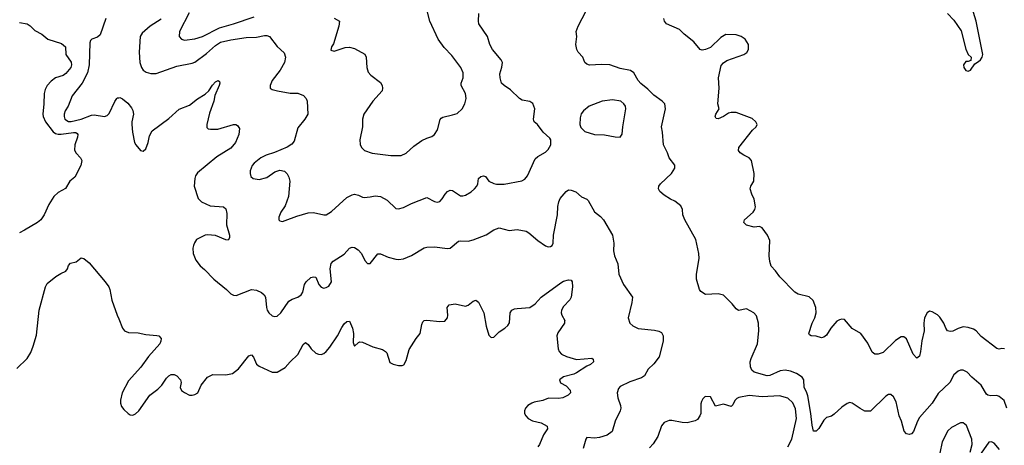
# Model space of a CAD drawing. Header units: inches. Extents: x 1603819 to 1745079, y 385938 to 533966.
# Tile 218 of 256: x 1669232 to 1676869, y 435123 to 438421. Entities that reach past the tile are written whole.
import ezdxf

# ---------------------------------------------------------------- set-up
doc = ezdxf.new("R2010")
doc.units = ezdxf.units.IN
doc.header["$MEASUREMENT"] = 0
doc.layers.add('B6463', color=7, linetype='Continuous')
doc.layers.add('B6473', color=7, linetype='Continuous')

msp = doc.modelspace()

# ---------------------------------------------------------------- linework, layer by layer
at = {"layer": 'B6463', "color": 5}
for points, elevation in [([(1669230, 438398.8), (1669290, 438388.9), (1669313.6, 438373.6), (1669350, 438336.9), (1669403.1, 438310), (1669450, 438270.2), (1669556.3, 438236.3), (1669586.9, 438210), (1669589.3, 438150), (1669631.5, 438091.5), (1669635.2, 438070), (1669627.8, 438050), (1669590, 438004.7), (1669570, 437989.2), (1669509, 437970), (1669475.4, 437944.6), (1669445, 437910), (1669430, 437879.6), (1669423, 437850), (1669420.5, 437770), (1669410.9, 437690), (1669414.2, 437670), (1669432.6, 437630), (1669493, 437552.9), (1669510, 437539), (1669530, 437533.2), (1669553.3, 437533.3), (1669650, 437547.9), (1669666.8, 437546.8), (1669678.4, 437538.4), (1669683, 437530), (1669680.1, 437510), (1669658.9, 437450), (1669657.1, 437410), (1669670, 437386), (1669703.5, 437350), (1669713.2, 437330), (1669705.6, 437290), (1669658.8, 437201.2), (1669620.4, 437170), (1669586.9, 437113.1), (1669530, 437081.1), (1669496, 437050), (1669458, 436990), (1669421.7, 436910), (1669395.6, 436870), (1669371.4, 436848.6), (1669270.5, 436789.5), (1669230, 436769.2)], 420), ([(1669899.8, 438430), (1669855.5, 438304.5), (1669834.4, 438285.6), (1669791, 438270), (1669781.4, 438258.6), (1669777.3, 438242.7), (1669770.9, 438070), (1669759.3, 438010), (1669718, 437930), (1669640.3, 437830), (1669608, 437750), (1669585.9, 437714.1), (1669577.1, 437690), (1669576.3, 437670), (1669583.2, 437650), (1669612, 437632), (1669632.1, 437632.1), (1669710, 437648.9), (1669790, 437681), (1669810, 437684.5), (1669890, 437670.4), (1669910, 437678), (1669926.9, 437693.1), (1669970, 437786), (1669986, 437810), (1669990, 437814.8), (1670000, 437816.1)], 440), ([(1669210, 435717.1), (1669290, 435796.3), (1669317.8, 435842.2), (1669335.8, 435890), (1669363.7, 435976.3), (1669382.7, 436170), (1669433.6, 436350), (1669444.6, 436375.4), (1669512.7, 436430), (1669550, 436454.4), (1669590, 436473), (1669602.4, 436490), (1669610, 436517.3), (1669626, 436534), (1669670, 436544.6), (1669710, 436574.4), (1669730, 436571.5), (1669770, 436535.8), (1669895.5, 436390), (1669924.1, 436350), (1669932.1, 436330), (1669947.8, 436247.8), (1669988.5, 436130), (1670000, 436102.6)], 420)]:
    msp.add_lwpolyline(points, dxfattribs=dict(at, elevation=elevation))
at = {"layer": 'B6473', "color": 5}
for points, elevation in [([(1670330, 438425.5), (1670242.9, 438370), (1670182.8, 438317.2), (1670166.3, 438290), (1670159.7, 438170), (1670165.2, 438090), (1670175.8, 438050), (1670190.2, 438030.2), (1670213.9, 438013.9), (1670250, 438004), (1670290, 438004), (1670450, 438060.3), (1670570, 438084.2), (1670590, 438092.9), (1670682, 438158), (1670750, 438221), (1670790, 438246.7), (1670870, 438264.6), (1670990, 438283.5), (1671070, 438286.4), (1671130, 438298.5), (1671150, 438299), (1671170, 438291.8), (1671230, 438213.4), (1671283.4, 438163.4), (1671294.9, 438130), (1671285.3, 438090), (1671252.9, 438030), (1671189.4, 437950.6), (1671175.8, 437910), (1671174, 437890), (1671190, 437880.4), (1671231.3, 437870), (1671330, 437852), (1671390.3, 437850.3), (1671433.8, 437833.8), (1671454, 437810), (1671460.7, 437790), (1671466, 437690), (1671444.2, 437650), (1671390, 437584.2), (1671360.4, 437479.6), (1671343.8, 437456.2), (1671307.3, 437432.7), (1671209, 437391), (1671142.8, 437370), (1671102, 437350), (1671050.6, 437310), (1671034.9, 437290), (1671020.5, 437250), (1671020.5, 437230), (1671026, 437206), (1671042.8, 437190), (1671090, 437181.3), (1671150, 437199.3), (1671210, 437242), (1671250, 437255.5), (1671287, 437247), (1671307.6, 437227.6), (1671320.9, 437200.9), (1671327.4, 437170), (1671316.9, 437050), (1671290, 436979), (1671257.3, 436930), (1671241, 436890), (1671242, 436870), (1671250, 436862), (1671270, 436856), (1671290, 436864), (1671381.5, 436898.5), (1671470, 436924.6), (1671510, 436927), (1671590, 436908.2), (1671610, 436908.4), (1671650, 436934.4), (1671770, 437042), (1671810, 437063.1), (1671830, 437068.2), (1671860.4, 437060.4), (1671890, 437045.5), (1671904.1, 437044.1), (1671950, 437047), (1671990, 437055.8), (1672030, 437050.4), (1672081.1, 437021.1), (1672150, 436957.6), (1672170, 436954.4), (1672210, 436965.3), (1672270, 436997.1), (1672390, 437044), (1672450, 437012.4), (1672470, 437007.7), (1672490, 437012.4), (1672510, 437033), (1672533.3, 437070), (1672550, 437088.4), (1672570, 437100.4), (1672590, 437096.4), (1672650, 437056.5), (1672670, 437054.9), (1672690, 437061.1), (1672733, 437087), (1672760.4, 437110), (1672777.3, 437130), (1672784.8, 437150), (1672789.7, 437190.3), (1672810, 437205.5), (1672830, 437210.6), (1672844.5, 437204.5), (1672870.4, 437170.4), (1672910.3, 437150.4), (1672930, 437146), (1672990, 437145.5), (1673127.7, 437172.3), (1673150, 437184.2), (1673172.1, 437210), (1673230, 437343.8), (1673250, 437361.3), (1673310, 437395.3), (1673330, 437414.4), (1673350.8, 437450), (1673352.3, 437490), (1673343.6, 437503.6), (1673292.3, 437550), (1673247.5, 437607.5), (1673222.7, 437630), (1673216.2, 437650), (1673227.8, 437730), (1673211, 437771), (1673190, 437787), (1673130, 437798), (1673110, 437809.4), (1673037.8, 437877.8), (1672989.4, 437910), (1672969.6, 437930), (1672959.5, 437970), (1672957.5, 438002.5), (1672972.9, 438052.9), (1672976, 438090), (1672966, 438110), (1672898.9, 438190), (1672878.3, 438230), (1672860.5, 438290), (1672794.5, 438390), (1672789.5, 438410), (1672793.2, 438470)], 460), ([(1670546.3, 438473.7), (1670472.7, 438330), (1670468, 438290), (1670486, 438270), (1670510, 438262), (1670591.7, 438271.7), (1670650, 438291.7), (1670782.8, 438357.2), (1670890, 438388.1), (1671050, 438444.2)], 480), ([(1671670, 438433), (1671713.4, 438410), (1671707, 438370), (1671665.1, 438234.9), (1671650.6, 438210), (1671645.8, 438185.8), (1671670, 438176.3), (1671755.5, 438204.5), (1671790, 438209.1), (1671830, 438198.3), (1671910, 438154.9), (1671919.5, 438130), (1671923.8, 438050), (1671934.6, 438014.6), (1671954.8, 437990), (1672030, 437934.8), (1672044, 437910), (1672047.3, 437890), (1672044, 437870), (1671970.2, 437789.8), (1671901.7, 437690), (1671892.2, 437650), (1671890.4, 437590), (1671870.4, 437490), (1671873.5, 437453.5), (1671883.8, 437430), (1671907.6, 437407.6), (1671966.8, 437386.8), (1672111.2, 437368.8), (1672190, 437368.5), (1672230, 437386), (1672290, 437440.3), (1672350, 437483.8), (1672390, 437503), (1672430, 437514.9), (1672450, 437530.5), (1672472.2, 437567.8), (1672492.8, 437647.2), (1672501.5, 437658.5), (1672514.2, 437665.8), (1672590, 437682.8), (1672624.8, 437695.2), (1672664, 437730), (1672685.4, 437770), (1672695.4, 437810), (1672689.7, 437850), (1672656.3, 437910), (1672655.1, 437930), (1672671, 437970), (1672671.8, 438010), (1672654.5, 438050), (1672583.8, 438143.8), (1672524.6, 438204.6), (1672478.5, 438270), (1672413.6, 438410), (1672387, 438510)], 480), ([(1676889.8, 435409.8), (1676866.9, 435470), (1676830, 435501), (1676810, 435508.4), (1676764.9, 435504.9), (1676741.2, 435510), (1676730, 435519.3), (1676689.7, 435590), (1676618, 435650), (1676580.9, 435690), (1676550, 435704.7), (1676530, 435704.7), (1676510, 435696.3), (1676478.4, 435670), (1676447, 435610), (1676355.3, 435524.7), (1676308.7, 435450), (1676210, 435338), (1676194.7, 435310), (1676164, 435230), (1676150, 435212.8), (1676130, 435205.4), (1676110, 435211.2), (1676092.4, 435232.4), (1676072.4, 435310), (1676052.8, 435350), (1676030, 435459), (1676010, 435499.3), (1675990, 435516), (1675970, 435516), (1675950, 435502.7), (1675830, 435386.6), (1675788.1, 435388.1), (1675750, 435407), (1675690, 435449.2), (1675670, 435453.2), (1675650, 435446), (1675610, 435419.3), (1675550, 435362.7), (1675530, 435349.3), (1675490, 435338), (1675470, 435316.2), (1675430, 435251.8), (1675410, 435232), (1675390, 435233.2), (1675377.8, 435277.8), (1675368.8, 435370), (1675346.3, 435506.3), (1675336, 435536), (1675317, 435570), (1675313.2, 435630), (1675301.1, 435650), (1675258.1, 435678.2), (1675210, 435696.5), (1675170, 435704.8), (1675130, 435700.7), (1675050, 435663.2), (1675030, 435660.6), (1674930, 435689.1), (1674910, 435705.4), (1674899.3, 435730), (1674898.4, 435770), (1674904.5, 435795.5), (1674954.5, 435910), (1674966.3, 436010), (1674962.4, 436070), (1674946.3, 436126.3), (1674925.2, 436150), (1674870, 436180.9), (1674808, 436168), (1674790, 436180.9), (1674758.6, 436218.6), (1674690, 436287), (1674650, 436296.9), (1674551.5, 436291.5), (1674514.9, 436314.9), (1674504.5, 436330), (1674482.4, 436410), (1674481.3, 436450), (1674503, 436570), (1674500.5, 436610), (1674477.7, 436717.7), (1674390, 436868.7), (1674376, 436910), (1674373.2, 436950), (1674358.9, 436978.9), (1674314.5, 437014.5), (1674279, 437030), (1674230, 437060.9), (1674198, 437090), (1674187, 437110), (1674189.6, 437130), (1674202.9, 437150), (1674287.3, 437230), (1674314, 437270), (1674313.3, 437293.3), (1674270, 437349.3), (1674256.4, 437390), (1674226.4, 437450), (1674218.7, 437550), (1674211, 437590), (1674242, 437730), (1674236, 437770), (1674215.1, 437790), (1674150, 437835.8), (1674103.7, 437883.7), (1674050, 437925.4), (1674029.7, 437950), (1673995.6, 438010), (1673970, 438028), (1673890, 438042.4), (1673810, 438071.1), (1673745.3, 438074.7), (1673650.6, 438069.4), (1673630, 438077), (1673615.1, 438090), (1673599.3, 438130), (1673564, 438170), (1673553.2, 438190), (1673546, 438230), (1673554, 438290), (1673549.3, 438329.3), (1673562.9, 438370), (1673625.6, 438490)], 440), ([(1676429.4, 438469.4), (1676478.3, 438418.3), (1676534.4, 438334.4), (1676570, 438191.3), (1676590, 438152), (1676611.3, 438130), (1676610, 438106), (1676590, 438098), (1676570, 438098), (1676551.3, 438070), (1676554.8, 438050), (1676570, 438026.8), (1676590, 438021), (1676608, 438030), (1676640.2, 438079.8), (1676670, 438096), (1676684, 438110), (1676697.2, 438130), (1676702.7, 438150), (1676651.5, 438410), (1676619.1, 438510)], 420), ([(1676870, 435871.2), (1676850, 435873.3), (1676830, 435867.8), (1676810, 435872), (1676690, 435964.7), (1676650, 436009.7), (1676630, 436023.9), (1676590, 436036.5), (1676550, 436039.8), (1676511.1, 436028.9), (1676470, 436006.9), (1676450, 436004.7), (1676429.7, 436009.7), (1676415.6, 436030), (1676400.5, 436070), (1676370, 436115.6), (1676350, 436134), (1676310, 436157), (1676290, 436160.9), (1676270.4, 436149.6), (1676250.3, 436109.7), (1676243.7, 436070), (1676247, 436010), (1676228.2, 435931.8), (1676219.7, 435850), (1676210, 435813.2), (1676190, 435797), (1676162.4, 435830), (1676110, 435947), (1676090, 435963.7), (1676070, 435963.7), (1676025.8, 435934.2), (1675930, 435841.6), (1675890, 435828.3), (1675865.2, 435830), (1675845.3, 435845.3), (1675810, 435913.2), (1675756, 435990), (1675690, 436028.7), (1675630, 436097.2), (1675610, 436101.2), (1675590, 436096), (1675570, 436083.7), (1675523.8, 436030), (1675490, 435977), (1675470, 435960.7), (1675450, 435954.5), (1675410, 435969.6), (1675370, 435972.3), (1675358.6, 435978.6), (1675352.3, 435990), (1675379.4, 436070), (1675398.2, 436110), (1675408.9, 436150), (1675407.4, 436190), (1675385.4, 436245.4), (1675354.3, 436274.3), (1675270, 436295.1), (1675244.5, 436310), (1675127.6, 436427.6), (1675094.5, 436474.5), (1675062, 436510), (1675050, 436548), (1675046.3, 436590), (1675049.5, 436710), (1675031.7, 436751.7), (1674990, 436809.2), (1674970, 436817.2), (1674930, 436814), (1674869.7, 436829.7), (1674849.3, 436850), (1674855.1, 436870), (1674920.7, 436930), (1674933.6, 436950), (1674939.6, 436970), (1674929.4, 437030), (1674909.6, 437070), (1674898, 437110), (1674903.7, 437130), (1674926.6, 437170), (1674929.8, 437230), (1674908.2, 437330), (1674890.9, 437350.9), (1674849.4, 437370), (1674819.3, 437390), (1674808.2, 437408.2), (1674809.7, 437430), (1674915.6, 437564.4), (1674945.2, 437590), (1674952.7, 437610), (1674942.7, 437630), (1674914.5, 437654.5), (1674790, 437702.9), (1674750, 437701.6), (1674730, 437695.6), (1674690, 437669.6), (1674650, 437653.2), (1674634.6, 437654.6), (1674627, 437670), (1674632.7, 437690), (1674658, 437730), (1674648.3, 437770), (1674657.6, 437890), (1674651.1, 437970), (1674674.2, 438065.8), (1674690, 438085.5), (1674716.1, 438103.9), (1674848, 438150), (1674872.5, 438167.5), (1674884, 438190), (1674884, 438230), (1674859, 438270), (1674828.7, 438290), (1674790, 438302.7), (1674710, 438306), (1674670, 438282.7), (1674590, 438206.6), (1674550.4, 438189.6), (1674525.1, 438185.1), (1674509.6, 438189.6), (1674461.2, 438250), (1674385.2, 438310), (1674350, 438346), (1674249, 438390), (1674234, 438410), (1674229.2, 438430)], 420), ([(1670000, 437816.1), (1670010, 437817.3), (1670030, 437806.8), (1670070, 437774), (1670098.8, 437738.8), (1670110, 437718), (1670114.4, 437690), (1670102.4, 437630), (1670103.1, 437610), (1670107, 437550), (1670122, 437470), (1670133, 437450), (1670170, 437406.8), (1670190, 437401), (1670210, 437421), (1670227.8, 437470), (1670239.1, 437520.9), (1670260.3, 437559.7), (1670390, 437656), (1670470, 437728), (1670550, 437759.5), (1670610, 437808.4), (1670670, 437844.4), (1670699.6, 437870), (1670727.2, 437912.8), (1670750, 437938.4), (1670770.4, 437950.4), (1670782, 437942), (1670784.9, 437930), (1670780.3, 437910), (1670746.9, 437833.1), (1670737.6, 437790), (1670703.2, 437696.8), (1670684.6, 437610), (1670684.4, 437584.4), (1670694.4, 437574.4), (1670711.7, 437571.7), (1670770, 437572.2), (1670889.2, 437610), (1670908.5, 437608.5), (1670921.6, 437601.6), (1670936.8, 437576.8), (1670933, 437530), (1670906.7, 437470), (1670870, 437426.6), (1670762, 437358), (1670610, 437234.7), (1670595.6, 437210), (1670590.3, 437190), (1670585.3, 437130), (1670616.5, 437036.5), (1670641.6, 437010), (1670710, 436979.7), (1670811.9, 436971.9), (1670830, 436956), (1670839, 436919), (1670836.5, 436830), (1670860.4, 436750), (1670860.5, 436730), (1670850, 436713.2), (1670830, 436714), (1670752, 436748), (1670690, 436755), (1670670, 436750.9), (1670603.1, 436716.9), (1670587.3, 436692.7), (1670579.6, 436670), (1670576, 436650), (1670578, 436610), (1670598.5, 436558.6), (1670632.4, 436512.4), (1670665.8, 436485.8), (1670738.8, 436410), (1670836, 436330), (1670870, 436296), (1670890, 436286), (1670910, 436282.8), (1671030, 436330.4), (1671070, 436325.3), (1671107.7, 436307.7), (1671128, 436290), (1671137.6, 436270), (1671145.2, 436190), (1671150.4, 436170), (1671163.7, 436150), (1671190, 436125.7), (1671210, 436121.3), (1671230, 436124.4), (1671258.4, 436150), (1671319.5, 436240.5), (1671344.8, 436255.2), (1671389.8, 436270.2), (1671415.6, 436290), (1671428, 436310), (1671440.5, 436370), (1671454, 436390), (1671490, 436422), (1671510, 436427.3), (1671530, 436424.7), (1671553, 436370), (1671570, 436348.2), (1671590, 436341.6), (1671610, 436345.5), (1671630, 436356.3), (1671649.6, 436390), (1671640.7, 436490), (1671647.7, 436532.3), (1671664, 436550), (1671750, 436603.1), (1671789.8, 436650.2), (1671810, 436658), (1671830, 436655.3), (1671857.2, 436637.2), (1671884.4, 436610), (1671910, 436556), (1671930, 436531), (1671950, 436531), (1672010, 436607.3), (1672030, 436606), (1672090, 436581.7), (1672150, 436565.3), (1672170, 436562.8), (1672210, 436567.9), (1672270, 436592.3), (1672370, 436653.7), (1672390, 436659.3), (1672450, 436659.5), (1672550, 436647.7), (1672570, 436650.7), (1672636.6, 436703.4), (1672652.1, 436707.9), (1672710, 436705.5), (1672750, 436714.4), (1672850, 436754), (1672910, 436793), (1672950, 436806.8), (1673028.1, 436788.1), (1673090, 436795.5), (1673161.1, 436781.1), (1673181, 436770), (1673250.3, 436710.3), (1673310, 436667.7), (1673330, 436662), (1673350, 436663), (1673361.2, 436670), (1673369.4, 436690), (1673371.4, 436751.4), (1673402.6, 436910), (1673406.1, 436973.9), (1673413, 437010), (1673424.9, 437035.1), (1673470, 437090.5), (1673490, 437103), (1673510, 437100.5), (1673546.4, 437086.4), (1673588.9, 437048.9), (1673630, 437030.4), (1673640.9, 437020.9), (1673691.7, 436931.7), (1673736.3, 436896.3), (1673760.5, 436870), (1673830.3, 436750.3), (1673839.3, 436690), (1673838, 436630), (1673844.4, 436590), (1673870.4, 436530), (1673879.1, 436450), (1673916.3, 436370), (1673984, 436270), (1673980.5, 436230), (1673952.4, 436110), (1673964.4, 436070), (1673987.5, 436047.5), (1674030, 436029), (1674155.8, 436015.8), (1674190, 436008), (1674210, 435997.3), (1674223.8, 435970), (1674223.1, 435930), (1674191.5, 435808.4), (1674150, 435754), (1674106.7, 435713.3), (1674077.8, 435662.2), (1674054.8, 435645.2), (1673964.2, 435615.8), (1673890, 435577.6), (1673876.5, 435563.5), (1673867, 435530), (1673870.3, 435490.3), (1673892.2, 435430), (1673893.7, 435410), (1673890, 435389.2), (1673850.3, 435310), (1673827.7, 435230), (1673790, 435201.3), (1673730, 435182.4), (1673690, 435178.7), (1673630, 435182), (1673622.6, 435170), (1673602.5, 435097.5)], 440), ([(1670000, 436102.6), (1670030, 436030.8), (1670045.5, 436010), (1670076.1, 435996.1), (1670150, 435994), (1670210, 435980.3), (1670294.6, 435974.6), (1670311, 435970), (1670330.6, 435950), (1670328, 435930), (1670318.4, 435910), (1670230.3, 435810), (1670171.4, 435728.6), (1670077.2, 435622.8), (1670027.6, 435530), (1670013.5, 435473.5), (1670014, 435450), (1670022.6, 435422.6), (1670039.9, 435399.9), (1670072.7, 435370), (1670090, 435358.9), (1670110, 435356.9), (1670130, 435365.5), (1670156.9, 435390), (1670242, 435510), (1670303.3, 435556.7), (1670333.6, 435590), (1670370, 435642), (1670390, 435662), (1670407.9, 435672.1), (1670430, 435670.5), (1670450, 435660.5), (1670479.3, 435630), (1670485.5, 435610), (1670477.3, 435570), (1670487.9, 435547.9), (1670510, 435531), (1670550, 435511.3), (1670570, 435511), (1670590, 435516), (1670613.2, 435530), (1670639, 435590), (1670690, 435650.4), (1670730, 435670.3), (1670831.6, 435668.4), (1670882, 435678), (1670930, 435715.5), (1671010, 435815.8), (1671030, 435824.9), (1671045.3, 435805.3), (1671070, 435751.8), (1671090, 435736.3), (1671190, 435688.4), (1671230, 435688.5), (1671290, 435724.9), (1671329.8, 435770.2), (1671390, 435825.7), (1671430, 435904.9), (1671450, 435919.1), (1671470, 435902.8), (1671493, 435870), (1671530, 435837.6), (1671550, 435828.5), (1671570, 435826.7), (1671590, 435833.7), (1671610, 435848.7), (1671636.8, 435883.2), (1671696, 435970), (1671730, 436035.5), (1671750, 436064), (1671770, 436082.8), (1671790, 436084.7), (1671814.4, 436030), (1671822.4, 435990), (1671819.8, 435919.8), (1671822.8, 435902.8), (1671830, 435892), (1671860.1, 435919.9), (1671870, 435924), (1671890, 435923), (1671970, 435885.7), (1672046.4, 435866.4), (1672070, 435850.7), (1672078.7, 435838.7), (1672103.4, 435763.4), (1672130, 435750.7), (1672170, 435740.5), (1672199.6, 435740.4), (1672212.8, 435747.2), (1672230, 435781), (1672253.6, 435866.4), (1672306.6, 435950), (1672338.4, 435990), (1672350, 436058), (1672360.1, 436079.9), (1672370, 436090.7), (1672390, 436093.4), (1672490, 436081.6), (1672530, 436084), (1672549.6, 436110.4), (1672553.3, 436130), (1672546.6, 436190), (1672562, 436210), (1672610, 436219.3), (1672690, 436202), (1672710, 436207.7), (1672750, 436239.1), (1672770, 436247.3), (1672790, 436230.7), (1672831.4, 436150), (1672850, 436044.7), (1672870, 435976), (1672890, 435957.3), (1672910, 435960.7), (1672950, 436003), (1672995.1, 436030), (1673017.6, 436050), (1673030, 436072), (1673036.2, 436150), (1673050, 436170.6), (1673070, 436180.5), (1673090, 436183.8), (1673190, 436190.4), (1673230, 436219.5), (1673276.9, 436270), (1673430, 436382.4), (1673450, 436394.4), (1673490, 436406), (1673510, 436402), (1673516, 436390), (1673519.1, 436350), (1673510.7, 436270), (1673498.8, 436250), (1673450, 436197.2), (1673435.5, 436170), (1673433, 436150), (1673438, 436130), (1673459.1, 436090), (1673458.5, 436081.5), (1673457.3, 436070), (1673406.2, 435993.8), (1673397.3, 435970), (1673407.7, 435870), (1673416.3, 435850), (1673433.4, 435830), (1673474, 435810), (1673550, 435786.9), (1673670, 435796.9), (1673679.5, 435790), (1673682, 435770), (1673659.3, 435750), (1673630, 435737.2), (1673550, 435685.1), (1673530, 435675), (1673450, 435652.2), (1673419.3, 435630), (1673426.5, 435606.5), (1673470, 435583.8), (1673500.5, 435550), (1673504.9, 435530), (1673486.8, 435510), (1673444.7, 435490), (1673410, 435485.6), (1673332.7, 435487.3), (1673290, 435469.7), (1673223, 435457), (1673204, 435450), (1673174, 435430), (1673156.3, 435410), (1673147.3, 435390), (1673147.3, 435370), (1673157.3, 435350), (1673174.8, 435330), (1673210, 435313), (1673277.4, 435297.4), (1673324, 435270), (1673325.5, 435250), (1673295.3, 435204.7), (1673263.1, 435130), (1673250, 435111.6)], 420), ([(1675190.5, 435110), (1675222.1, 435170), (1675257.7, 435330), (1675250, 435405.2), (1675230, 435453), (1675190, 435487.1), (1675125.3, 435505.3), (1674990, 435498.9), (1674890, 435508.2), (1674810, 435494.3), (1674794.5, 435485.5), (1674779.5, 435470), (1674763.4, 435436.6), (1674750, 435422.7), (1674690, 435442), (1674630, 435426.6), (1674590, 435499), (1674550, 435502), (1674530, 435482), (1674521, 435461), (1674516.3, 435443.7), (1674514.4, 435370), (1674508.4, 435350), (1674490, 435322), (1674470, 435311.6), (1674410, 435297.6), (1674370, 435299.7), (1674290, 435315.6), (1674270, 435315.6), (1674230, 435298.4), (1674210, 435273.2), (1674180.9, 435190), (1674145.9, 435134.1), (1674116.2, 435103.8)], 460), ([(1676604.4, 435070), (1676620.8, 435130), (1676616.9, 435170), (1676575, 435275), (1676550, 435297.4), (1676530, 435295.8), (1676458.9, 435261.1), (1676430, 435234), (1676387.9, 435150), (1676370, 435062)], 460), ([(1676830.9, 435090), (1676790, 435139.8), (1676770, 435150.8), (1676750, 435146), (1676690, 435062.6)], 460)]:
    msp.add_lwpolyline(points, dxfattribs=dict(at, elevation=elevation))
at = {"layer": 'B6473', "color": 5, "elevation": 460}
msp.add_lwpolyline([(1673830, 437801.1), (1673750, 437790.7), (1673649.1, 437750.9), (1673605.4, 437714.6), (1673587.4, 437692.6), (1673578.5, 437661.5), (1673576.5, 437610), (1673584.8, 437584.8), (1673615.5, 437555.5), (1673690, 437530.3), (1673768.5, 437528.5), (1673850, 437512.7), (1673890, 437511), (1673906, 437534), (1673909.6, 437589.6), (1673933.5, 437730), (1673929.7, 437750), (1673918, 437770), (1673895.1, 437790)], close=True, dxfattribs=at)

doc.saveas('drawing.dxf')
